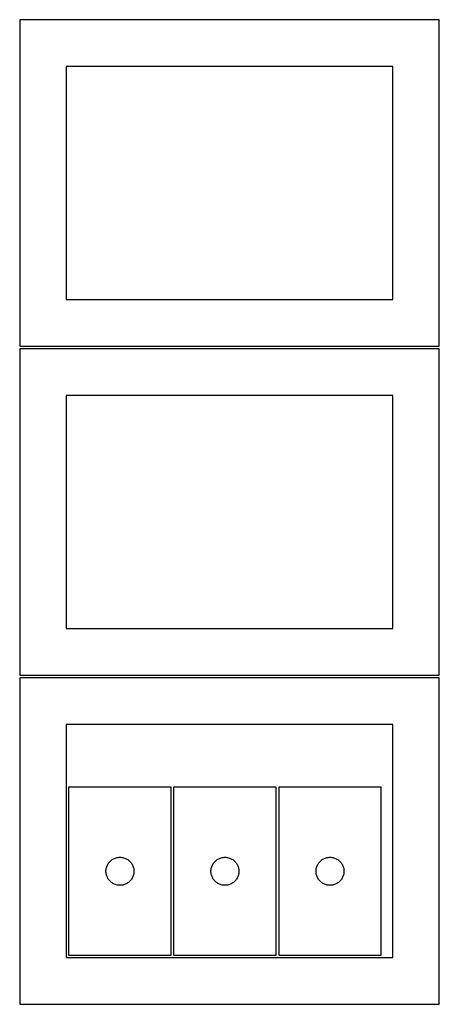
# Model space of a CAD drawing. Header units: millimetres. Extents: x 7 to 1243, y 7 to 2493.
# Tile 8 of 22: x 550 to 820, y 641 to 1274. Entities that reach past the tile are written whole.
import ezdxf

# ---------------------------------------------------------------- set-up
doc = ezdxf.new("R2010")
doc.units = ezdxf.units.MM
doc.layers.add('CUT', color=7, linetype='CONTINUOUS', true_color=0x000000)

msp = doc.modelspace()

# ---------------------------------------------------------------- linework, layer by layer
at = {"layer": 'CUT'}
for p, q in [((819.562896, 1274.125763), (549.562896, 1274.125763)), ((549.562896, 1274.125763), (549.562896, 1064.125763)), ((819.562896, 1064.125763), (819.562896, 1274.125763)), ((789.562896, 1244.125763), (579.562896, 1244.125763)), ((579.562896, 1244.125763), (579.562896, 1094.125763)), ((789.562896, 1094.125763), (789.562896, 1244.125763)), ((579.562896, 1094.125763), (789.562896, 1094.125763)), ((549.562896, 1064.125763), (819.562896, 1064.125763)), ((819.562896, 1062.604767), (549.562896, 1062.604767)), ((549.562896, 1062.604767), (549.562896, 852.604767)), ((819.562896, 852.604767), (819.562896, 1062.604767)), ((789.562896, 1032.604767), (579.562896, 1032.604767)), ((579.562896, 1032.604767), (579.562896, 882.604767)), ((789.562896, 882.604767), (789.562896, 1032.604767)), ((579.562896, 882.604767), (789.562896, 882.604767)), ((549.562896, 852.604767), (819.562896, 852.604767)), ((819.562896, 851.083832), (549.562896, 851.083832)), ((549.562896, 851.083832), (549.562896, 641.083832)), ((819.562896, 641.083832), (819.562896, 851.083832)), ((789.562896, 821.083832), (579.562896, 821.083832)), ((579.562896, 821.083832), (579.562896, 671.083832)), ((789.562896, 671.083832), (789.562896, 821.083832)), ((647.077219, 780.600313), (581.077219, 780.600313)), ((581.077219, 780.600313), (581.077219, 672.600313)), ((647.077219, 672.600313), (647.077219, 780.600313)), ((648.619628, 780.615112), (648.619628, 672.615112)), ((714.619628, 780.615112), (648.619628, 780.615112)), ((714.619628, 672.615112), (714.619628, 780.615112)), ((782.220232, 780.612642), (716.220232, 780.612642)), ((716.220232, 780.612642), (716.220232, 672.612642)), ((782.220232, 672.612642), (782.220232, 780.612642)), ((609.077087, 734.083539), (609.577219, 734.394541)), ((609.577219, 734.394541), (610.096621, 734.672167)), ((610.096621, 734.672167), (610.633068, 734.915229)), ((610.633068, 734.915229), (611.184264, 735.122684)), ((611.184264, 735.122684), (611.747848, 735.293645)), ((611.747848, 735.293645), (612.321406, 735.42738)), ((612.321406, 735.42738), (612.902483, 735.523316)), ((612.902483, 735.523316), (613.488591, 735.581043)), ((613.488591, 735.581043), (614.077219, 735.600313)), ((614.077219, 735.600313), (614.665847, 735.581043)), ((614.665847, 735.581043), (615.251955, 735.523316)), ((615.251955, 735.523316), (615.833032, 735.42738)), ((615.833032, 735.42738), (616.406591, 735.293645)), ((616.406591, 735.293645), (616.970174, 735.122684)), ((616.970174, 735.122684), (617.52137, 734.915229)), ((617.52137, 734.915229), (618.057817, 734.672167)), ((618.057817, 734.672167), (618.577219, 734.394541)), ((618.577219, 734.394541), (619.077351, 734.083539)), ((676.619496, 734.098338), (677.119628, 734.409341)), ((677.119628, 734.409341), (677.63903, 734.686967)), ((677.63903, 734.686967), (678.175477, 734.930028)), ((678.175477, 734.930028), (678.726673, 735.137483)), ((678.726673, 735.137483), (679.290257, 735.308444)), ((679.290257, 735.308444), (679.863815, 735.442179)), ((679.863815, 735.442179), (680.444892, 735.538116)), ((680.444892, 735.538116), (681.031, 735.595842)), ((681.031, 735.595842), (681.619628, 735.615112)), ((681.619628, 735.615112), (682.208256, 735.595842)), ((682.208256, 735.595842), (682.794364, 735.538116)), ((682.794364, 735.538116), (683.375441, 735.442179)), ((683.375441, 735.442179), (683.948999, 735.308444)), ((683.948999, 735.308444), (684.512583, 735.137483)), ((684.512583, 735.137483), (685.063779, 734.930028)), ((685.063779, 734.930028), (685.600226, 734.686967)), ((685.600226, 734.686967), (686.119628, 734.409341)), ((686.119628, 734.409341), (686.61976, 734.098338)), ((744.2201, 734.095868), (744.720232, 734.40687)), ((744.720232, 734.40687), (745.239634, 734.684496)), ((745.239634, 734.684496), (745.776081, 734.927558)), ((745.776081, 734.927558), (746.327277, 735.135013)), ((746.327277, 735.135013), (746.890861, 735.305974)), ((746.890861, 735.305974), (747.464419, 735.439709)), ((747.464419, 735.439709), (748.045496, 735.535646)), ((748.045496, 735.535646), (748.631604, 735.593372)), ((748.631604, 735.593372), (749.220232, 735.612642)), ((749.220232, 735.612642), (749.80886, 735.593372)), ((749.80886, 735.593372), (750.394968, 735.535646)), ((750.394968, 735.535646), (750.976045, 735.439709)), ((750.976045, 735.439709), (751.549604, 735.305974)), ((751.549604, 735.305974), (752.113187, 735.135013)), ((752.113187, 735.135013), (752.664383, 734.927558)), ((752.664383, 734.927558), (753.20083, 734.684496)), ((753.20083, 734.684496), (753.720232, 734.40687)), ((753.720232, 734.40687), (754.220364, 734.095868)), ((605.154215, 727.775048), (605.250152, 728.356126)), ((605.250152, 728.356126), (605.383887, 728.929684)), ((605.383887, 728.929684), (605.554848, 729.493268)), ((605.554848, 729.493268), (605.762303, 730.044464)), ((605.762303, 730.044464), (606.005364, 730.580911)), ((606.005364, 730.580911), (606.28299, 731.100313)), ((606.28299, 731.100313), (606.593993, 731.600445)), ((606.593993, 731.600445), (606.937039, 732.079166)), ((606.937039, 732.079166), (607.310661, 732.534425)), ((607.310661, 732.534425), (607.713258, 732.964274)), ((607.713258, 732.964274), (608.143107, 733.366871)), ((608.143107, 733.366871), (608.598366, 733.740493)), ((608.598366, 733.740493), (609.077087, 734.083539)), ((619.077351, 734.083539), (619.556072, 733.740493)), ((619.556072, 733.740493), (620.011331, 733.366871)), ((620.011331, 733.366871), (620.44118, 732.964274)), ((620.44118, 732.964274), (620.843777, 732.534425)), ((620.843777, 732.534425), (621.217399, 732.079166)), ((621.217399, 732.079166), (621.560446, 731.600445)), ((621.560446, 731.600445), (621.871448, 731.100313)), ((621.871448, 731.100313), (622.149074, 730.580911)), ((622.149074, 730.580911), (622.392135, 730.044464)), ((622.392135, 730.044464), (622.59959, 729.493268)), ((622.59959, 729.493268), (622.770552, 728.929684)), ((622.770552, 728.929684), (622.904287, 728.356126)), ((622.904287, 728.356126), (623.000223, 727.775048)), ((672.696624, 727.789848), (672.79256, 728.370925)), ((672.79256, 728.370925), (672.926295, 728.944483)), ((672.926295, 728.944483), (673.097257, 729.508067)), ((673.097257, 729.508067), (673.304712, 730.059263)), ((673.304712, 730.059263), (673.547773, 730.59571)), ((673.547773, 730.59571), (673.825399, 731.115112)), ((673.825399, 731.115112), (674.136401, 731.615244)), ((674.136401, 731.615244), (674.479448, 732.093965)), ((674.479448, 732.093965), (674.85307, 732.549224)), ((674.85307, 732.549224), (675.255667, 732.979073)), ((675.255667, 732.979073), (675.685516, 733.38167)), ((675.685516, 733.38167), (676.140775, 733.755292)), ((676.140775, 733.755292), (676.619496, 734.098338)), ((686.61976, 734.098338), (687.098481, 733.755292)), ((687.098481, 733.755292), (687.55374, 733.38167)), ((687.55374, 733.38167), (687.983589, 732.979073)), ((687.983589, 732.979073), (688.386186, 732.549224)), ((688.386186, 732.549224), (688.759808, 732.093965)), ((688.759808, 732.093965), (689.102854, 731.615244)), ((689.102854, 731.615244), (689.413857, 731.115112)), ((689.413857, 731.115112), (689.691483, 730.59571)), ((689.691483, 730.59571), (689.934544, 730.059263)), ((689.934544, 730.059263), (690.141999, 729.508067)), ((690.141999, 729.508067), (690.31296, 728.944483)), ((690.31296, 728.944483), (690.446695, 728.370925)), ((690.446695, 728.370925), (690.542632, 727.789848)), ((740.297228, 727.787378), (740.393165, 728.368455)), ((740.393165, 728.368455), (740.5269, 728.942013)), ((740.5269, 728.942013), (740.697861, 729.505597)), ((740.697861, 729.505597), (740.905316, 730.056793)), ((740.905316, 730.056793), (741.148377, 730.59324)), ((741.148377, 730.59324), (741.426003, 731.112642)), ((741.426003, 731.112642), (741.737006, 731.612774)), ((741.737006, 731.612774), (742.080052, 732.091495)), ((742.080052, 732.091495), (742.453674, 732.546754)), ((742.453674, 732.546754), (742.856271, 732.976603)), ((742.856271, 732.976603), (743.28612, 733.3792)), ((743.28612, 733.3792), (743.741379, 733.752822)), ((743.741379, 733.752822), (744.2201, 734.095868)), ((754.220364, 734.095868), (754.699085, 733.752822)), ((754.699085, 733.752822), (755.154344, 733.3792)), ((755.154344, 733.3792), (755.584193, 732.976603)), ((755.584193, 732.976603), (755.98679, 732.546754)), ((755.98679, 732.546754), (756.360412, 732.091495)), ((756.360412, 732.091495), (756.703459, 731.612774)), ((756.703459, 731.612774), (757.014461, 731.112642)), ((757.014461, 731.112642), (757.292087, 730.59324)), ((757.292087, 730.59324), (757.535148, 730.056793)), ((757.535148, 730.056793), (757.742603, 729.505597)), ((757.742603, 729.505597), (757.913565, 728.942013)), ((757.913565, 728.942013), (758.0473, 728.368455)), ((758.0473, 728.368455), (758.143236, 727.787378)), ((605.077219, 726.600313), (605.096489, 727.188941)), ((605.096489, 726.011685), (605.077219, 726.600313)), ((605.096489, 727.188941), (605.154215, 727.775048)), ((605.154215, 725.425577), (605.096489, 726.011685)), ((605.250152, 724.8445), (605.154215, 725.425577)), ((605.383887, 724.270941), (605.250152, 724.8445)), ((605.554848, 723.707358), (605.383887, 724.270941)), ((605.762303, 723.156162), (605.554848, 723.707358)), ((606.005364, 722.619715), (605.762303, 723.156162)), ((606.28299, 722.100313), (606.005364, 722.619715)), ((606.593993, 721.600181), (606.28299, 722.100313)), ((621.871448, 722.100313), (621.560446, 721.600181)), ((622.149074, 722.619715), (621.871448, 722.100313)), ((622.392135, 723.156162), (622.149074, 722.619715)), ((622.59959, 723.707358), (622.392135, 723.156162)), ((622.770552, 724.270941), (622.59959, 723.707358)), ((622.904287, 724.8445), (622.770552, 724.270941)), ((623.000223, 725.425577), (622.904287, 724.8445)), ((623.000223, 727.775048), (623.057949, 727.188941)), ((623.057949, 726.011685), (623.000223, 725.425577)), ((623.057949, 727.188941), (623.077219, 726.600313)), ((623.077219, 726.600313), (623.057949, 726.011685)), ((672.619628, 726.615112), (672.638898, 727.20374)), ((672.638898, 726.026484), (672.619628, 726.615112)), ((672.638898, 727.20374), (672.696624, 727.789848)), ((672.696624, 725.440376), (672.638898, 726.026484)), ((672.79256, 724.859299), (672.696624, 725.440376)), ((672.926295, 724.28574), (672.79256, 724.859299)), ((673.097257, 723.722157), (672.926295, 724.28574)), ((673.304712, 723.170961), (673.097257, 723.722157)), ((673.547773, 722.634514), (673.304712, 723.170961)), ((673.825399, 722.115112), (673.547773, 722.634514)), ((674.136401, 721.61498), (673.825399, 722.115112)), ((689.413857, 722.115112), (689.102854, 721.61498)), ((689.691483, 722.634514), (689.413857, 722.115112)), ((689.934544, 723.170961), (689.691483, 722.634514)), ((690.141999, 723.722157), (689.934544, 723.170961)), ((690.31296, 724.28574), (690.141999, 723.722157)), ((690.446695, 724.859299), (690.31296, 724.28574)), ((690.542632, 725.440376), (690.446695, 724.859299)), ((690.542632, 727.789848), (690.600358, 727.20374)), ((690.600358, 726.026484), (690.542632, 725.440376)), ((690.600358, 727.20374), (690.619628, 726.615112)), ((690.619628, 726.615112), (690.600358, 726.026484)), ((740.220232, 726.612642), (740.239502, 727.20127)), ((740.239502, 726.024014), (740.220232, 726.612642)), ((740.239502, 727.20127), (740.297228, 727.787378)), ((740.297228, 725.437906), (740.239502, 726.024014)), ((740.393165, 724.856829), (740.297228, 725.437906)), ((740.5269, 724.28327), (740.393165, 724.856829)), ((740.697861, 723.719687), (740.5269, 724.28327)), ((740.905316, 723.168491), (740.697861, 723.719687)), ((741.148377, 722.632044), (740.905316, 723.168491)), ((741.426003, 722.112642), (741.148377, 722.632044)), ((741.737006, 721.61251), (741.426003, 722.112642)), ((757.014461, 722.112642), (756.703459, 721.61251)), ((757.292087, 722.632044), (757.014461, 722.112642)), ((757.535148, 723.168491), (757.292087, 722.632044)), ((757.742603, 723.719687), (757.535148, 723.168491)), ((757.913565, 724.28327), (757.742603, 723.719687)), ((758.0473, 724.856829), (757.913565, 724.28327)), ((758.143236, 725.437906), (758.0473, 724.856829)), ((758.143236, 727.787378), (758.200962, 727.20127)), ((758.200962, 726.024014), (758.143236, 725.437906)), ((758.200962, 727.20127), (758.220232, 726.612642)), ((758.220232, 726.612642), (758.200962, 726.024014)), ((606.937039, 721.12146), (606.593993, 721.600181)), ((607.310661, 720.6662), (606.937039, 721.12146)), ((607.713258, 720.236352), (607.310661, 720.6662)), ((608.143107, 719.833754), (607.713258, 720.236352)), ((608.598366, 719.460133), (608.143107, 719.833754)), ((609.077087, 719.117086), (608.598366, 719.460133)), ((609.577219, 718.806084), (609.077087, 719.117086)), ((610.096621, 718.528458), (609.577219, 718.806084)), ((610.633068, 718.285397), (610.096621, 718.528458)), ((611.184264, 718.077942), (610.633068, 718.285397)), ((611.747848, 717.90698), (611.184264, 718.077942)), ((612.321406, 717.773245), (611.747848, 717.90698)), ((612.902483, 717.677309), (612.321406, 717.773245)), ((613.488591, 717.619582), (612.902483, 717.677309)), ((614.077219, 717.600313), (613.488591, 717.619582)), ((614.665847, 717.619582), (614.077219, 717.600313)), ((615.251955, 717.677309), (614.665847, 717.619582)), ((615.833032, 717.773245), (615.251955, 717.677309)), ((616.406591, 717.90698), (615.833032, 717.773245)), ((616.970174, 718.077942), (616.406591, 717.90698)), ((617.52137, 718.285397), (616.970174, 718.077942)), ((618.057817, 718.528458), (617.52137, 718.285397)), ((618.577219, 718.806084), (618.057817, 718.528458)), ((619.077351, 719.117086), (618.577219, 718.806084)), ((619.556072, 719.460133), (619.077351, 719.117086)), ((620.011331, 719.833754), (619.556072, 719.460133)), ((620.44118, 720.236352), (620.011331, 719.833754)), ((620.843777, 720.6662), (620.44118, 720.236352)), ((621.217399, 721.12146), (620.843777, 720.6662)), ((621.560446, 721.600181), (621.217399, 721.12146)), ((674.479448, 721.136259), (674.136401, 721.61498)), ((674.85307, 720.681), (674.479448, 721.136259)), ((675.255667, 720.251151), (674.85307, 720.681)), ((675.685516, 719.848554), (675.255667, 720.251151)), ((676.140775, 719.474932), (675.685516, 719.848554)), ((676.619496, 719.131885), (676.140775, 719.474932)), ((677.119628, 718.820883), (676.619496, 719.131885)), ((677.63903, 718.543257), (677.119628, 718.820883)), ((678.175477, 718.300196), (677.63903, 718.543257)), ((678.726673, 718.092741), (678.175477, 718.300196)), ((679.290257, 717.921779), (678.726673, 718.092741)), ((679.863815, 717.788044), (679.290257, 717.921779)), ((680.444892, 717.692108), (679.863815, 717.788044)), ((681.031, 717.634382), (680.444892, 717.692108)), ((681.619628, 717.615112), (681.031, 717.634382)), ((682.208256, 717.634382), (681.619628, 717.615112)), ((682.794364, 717.692108), (682.208256, 717.634382)), ((683.375441, 717.788044), (682.794364, 717.692108)), ((683.948999, 717.921779), (683.375441, 717.788044)), ((684.512583, 718.092741), (683.948999, 717.921779)), ((685.063779, 718.300196), (684.512583, 718.092741)), ((685.600226, 718.543257), (685.063779, 718.300196)), ((686.119628, 718.820883), (685.600226, 718.543257)), ((686.61976, 719.131885), (686.119628, 718.820883)), ((687.098481, 719.474932), (686.61976, 719.131885)), ((687.55374, 719.848554), (687.098481, 719.474932)), ((687.983589, 720.251151), (687.55374, 719.848554)), ((688.386186, 720.681), (687.983589, 720.251151)), ((688.759808, 721.136259), (688.386186, 720.681)), ((689.102854, 721.61498), (688.759808, 721.136259)), ((742.080052, 721.133789), (741.737006, 721.61251)), ((742.453674, 720.678529), (742.080052, 721.133789)), ((742.856271, 720.248681), (742.453674, 720.678529)), ((743.28612, 719.846084), (742.856271, 720.248681)), ((743.741379, 719.472462), (743.28612, 719.846084)), ((744.2201, 719.129415), (743.741379, 719.472462)), ((744.720232, 718.818413), (744.2201, 719.129415)), ((745.239634, 718.540787), (744.720232, 718.818413)), ((745.776081, 718.297726), (745.239634, 718.540787)), ((746.327277, 718.090271), (745.776081, 718.297726)), ((746.890861, 717.919309), (746.327277, 718.090271)), ((747.464419, 717.785574), (746.890861, 717.919309)), ((748.045496, 717.689638), (747.464419, 717.785574)), ((748.631604, 717.631912), (748.045496, 717.689638)), ((749.220232, 717.612642), (748.631604, 717.631912)), ((749.80886, 717.631912), (749.220232, 717.612642)), ((750.394968, 717.689638), (749.80886, 717.631912)), ((750.976045, 717.785574), (750.394968, 717.689638)), ((751.549604, 717.919309), (750.976045, 717.785574)), ((752.113187, 718.090271), (751.549604, 717.919309)), ((752.664383, 718.297726), (752.113187, 718.090271)), ((753.20083, 718.540787), (752.664383, 718.297726)), ((753.720232, 718.818413), (753.20083, 718.540787)), ((754.220364, 719.129415), (753.720232, 718.818413)), ((754.699085, 719.472462), (754.220364, 719.129415)), ((755.154344, 719.846084), (754.699085, 719.472462)), ((755.584193, 720.248681), (755.154344, 719.846084)), ((755.98679, 720.678529), (755.584193, 720.248681)), ((756.360412, 721.133789), (755.98679, 720.678529)), ((756.703459, 721.61251), (756.360412, 721.133789)), ((579.562896, 671.083832), (789.562896, 671.083832)), ((581.077219, 672.600313), (647.077219, 672.600313)), ((648.619628, 672.615112), (714.619628, 672.615112)), ((716.220232, 672.612642), (782.220232, 672.612642)), ((549.562896, 641.083832), (819.562896, 641.083832))]:
    msp.add_line(p, q, dxfattribs=at)

doc.saveas('drawing.dxf')
